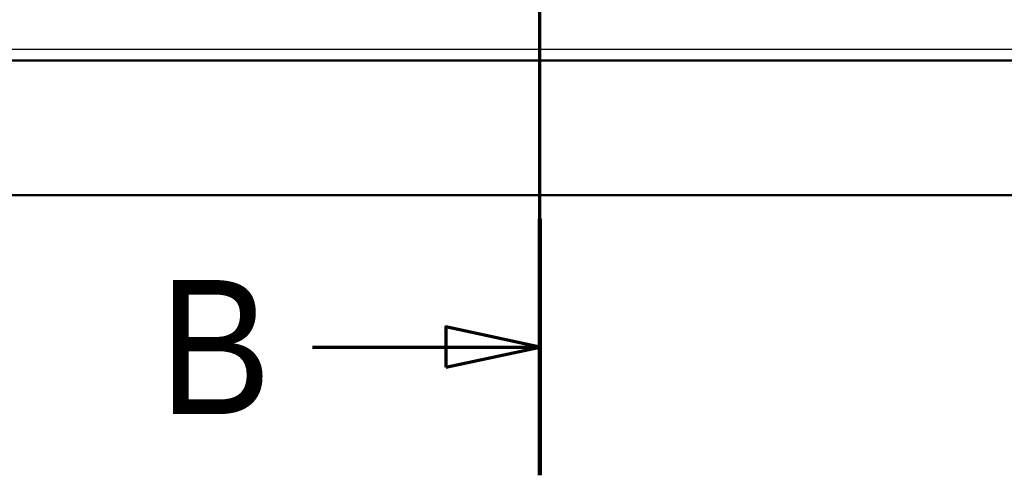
# Model space of a CAD drawing. Header units: millimetres. Extents: x 0 to 2100, y 0 to 3899.
# Tile 41 of 45: x 996 to 1364, y 3044 to 3214. Entities that reach past the tile are written whole.
import ezdxf

# ---------------------------------------------------------------- set-up
doc = ezdxf.new("R2010")
doc.units = ezdxf.units.MM
doc.header["$LTSCALE"] = 10
doc.linetypes.add('CHAIN', pattern=[0.3543, 0.2362, -0.0295, 0.0591, -0.0295])
doc.linetypes.add('LONG_DASH_DOTTED', pattern=[0.3001, 0.2362, -0.0295, 0.0049, -0.0295])
for name, color, linetype, lineweight in [('Section View Lines(ISO)', 7, 'LONG_DASH_DOTTED', 70), ('Visible Edges(ISO)', 7, 'Continuous', 50), ('Visible Tangent Edges(ISO)', 7, 'Continuous', 25)]:
    doc.layers.add(name, color=color, linetype=linetype, lineweight=lineweight)
doc.styles.add('Text__5.0mm', font='arial.ttf', dxfattribs={"width": 0.9})

# ---------------------------------------------------------------- blocks, each defined once
blk = doc.blocks.new('2dTransSection1')
at = {"layer": 'Section View Lines(ISO)', "linetype": 'CHAIN', "ltscale": 42.824814}
blk.add_line((119.041, 304.427), (119.041, 389.864), dxfattribs=at)
at = {"layer": 'Section View Lines(ISO)', "linetype": 'Continuous', "lineweight": 140}
blk.add_line((119.041, 304.427), (119.041, 314), dxfattribs=at)
at = {"layer": 'Section View Lines(ISO)', "linetype": 'Continuous'}
for p, q in [((119.041, 309.213), (115.541, 309.963)), ((115.541, 309.963), (115.541, 308.463)), ((110.561, 309.213), (115.541, 309.213)), ((115.541, 309.213), (119.041, 309.213)), ((115.541, 308.463), (119.041, 309.213))]:
    blk.add_line(p, q, dxfattribs=at)
at = {"layer": 'Section View Lines(ISO)', "linetype": 'Continuous', "flags": 128}
blk.add_lwpolyline([(115.541, 308.463), (119.041, 309.213), (115.541, 309.963), (115.541, 308.463)], dxfattribs=at)
at = {"layer": 'Section View Lines(ISO)'}
blk.add_solid([(115.541, 308.463), (119.041, 309.213), (115.541, 309.963), (115.541, 308.463)], dxfattribs=at)
at = {"layer": 'Section View Lines(ISO)', "insert": (104.833, 306.713), "char_height": 5, "attachment_point": 7, "style": 'Text__5.0mm'}
blk.add_mtext('B', dxfattribs=at)

msp = doc.modelspace()

# ---------------------------------------------------------------- linework, layer by layer
at = {"layer": 'Visible Edges(ISO)'}
for p, q in [((1547.41, 3199.01), (593.41, 3199.01)), ((470.41, 3148.8), (1670.41, 3148.8))]:
    msp.add_line(p, q, dxfattribs=at)
at = {"layer": 'Visible Tangent Edges(ISO)'}
for p, q in [((593.41, 3203.29), (1547.41, 3203.29)), ((593.41, 3199.3), (1547.41, 3199.3))]:
    msp.add_line(p, q, dxfattribs=at)

# ---------------------------------------------------------------- block references
at = {"layer": 'Section View Lines(ISO)', "xscale": 10, "yscale": 10, "zscale": 10}
msp.add_blockref('2dTransSection1', (0, 0), dxfattribs=at)

doc.saveas('drawing.dxf')
